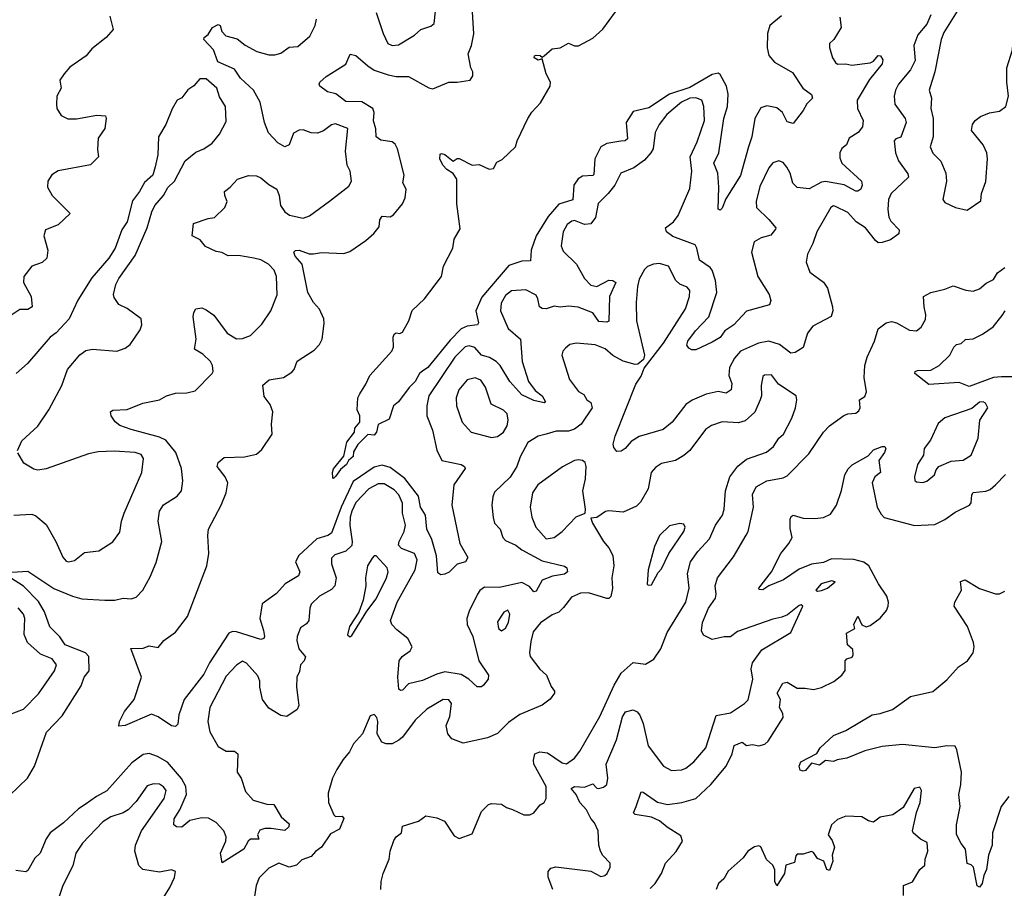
# Model space of a CAD drawing. Extents: x 1603745 to 1745082, y 385868 to 533966.
# Tile 17 of 256: x 1611485 to 1616348, y 404671 to 408963. Entities that reach past the tile are written whole.
import ezdxf

# ---------------------------------------------------------------- set-up
doc = ezdxf.new("R2010")
doc.units = 0

msp = doc.modelspace()

# ---------------------------------------------------------------- linework, layer by layer
at = {"layer": '0CON20XD'}
for points in [[(1613245, 408998.8), (1613279.6, 408895), (1613303.5, 408845), (1613325, 408835.4), (1613355, 408838.7), (1613434.1, 408885.9), (1613465.5, 408914.5), (1613515, 408931.2), (1613531.2, 408945), (1613551.2, 409128.8)], [(1612271.3, 405528.7), (1612265, 405482.5), (1612255, 405470), (1612235, 405473.8), (1612169.1, 405519.1), (1612135, 405532), (1612005, 405475.8), (1611975, 405472.5), (1611977.5, 405495), (1612001.9, 405545), (1612049.4, 405605), (1612086.2, 405715), (1612033.3, 405856.7), (1612095, 405858), (1612125, 405870), (1612168.8, 405861.2), (1612196.7, 405895), (1612255, 405936.2), (1612313.1, 406015), (1612409.4, 406265), (1612419.2, 406325), (1612414, 406415), (1612418, 406445), (1612480.6, 406565), (1612504.4, 406625), (1612512.5, 406675), (1612500, 406705), (1612460.8, 406755), (1612464.2, 406775.8), (1612495, 406800), (1612595, 406802.9), (1612654.2, 406815.8), (1612681.3, 406838.7), (1612731.4, 406915), (1612728.1, 406965), (1612734.4, 407025), (1612722.4, 407062.4), (1612692.1, 407102.1), (1612685, 407157.5), (1612716.1, 407183.9), (1612787.5, 407195), (1612828.3, 407221.7), (1612840.8, 407235), (1612854.6, 407275.4), (1612939.3, 407330.7), (1612965, 407358.8), (1612978.6, 407385), (1612988.7, 407461.3), (1612986.2, 407485), (1612965, 407532), (1612936.1, 407566.1), (1612907.5, 407615), (1612879.5, 407755), (1612845.6, 407795), (1612839.2, 407815), (1612847.6, 407822.4), (1612865, 407823.8), (1612915, 407806.7), (1612935.5, 407805.5), (1612975, 407812.2), (1613085, 407807.5), (1613115, 407817.5), (1613195, 407871.4), (1613233.7, 407906.3), (1613260.3, 407939.7), (1613263.4, 407975), (1613275, 407992.7), (1613315, 407989.2), (1613330.9, 407999.1), (1613375, 408053.3), (1613387.9, 408082.1), (1613393.1, 408125), (1613377.3, 408157.3), (1613383.6, 408195), (1613350.3, 408325), (1613338.6, 408348.6), (1613325, 408360.4), (1613267.9, 408367.9), (1613244.8, 408384.8), (1613243.9, 408423.9), (1613232.6, 408462.6), (1613235.6, 408504.4), (1613228.2, 408525), (1613175, 408557.3), (1613095, 408558.5), (1613046.7, 408596.7), (1613005, 408606), (1612967.5, 408635), (1612963.9, 408643.9), (1612966.7, 408655), (1612998.3, 408681.7), (1613095.9, 408744.1), (1613117.5, 408792.5), (1613145, 408786.7), (1613205, 408734.4), (1613235, 408713.1), (1613305, 408690), (1613345, 408683.1), (1613405, 408683.1), (1613505, 408626.9), (1613525, 408621.9), (1613605, 408654), (1613645.9, 408654.1), (1613710, 408665), (1613722.5, 408685), (1613722.5, 408705), (1613713.3, 408725), (1613700, 408795), (1613716.4, 408835), (1613727.4, 408892.6), (1613717.5, 409055)], [(1611930.5, 408980.5), (1611945.8, 408915), (1611912.5, 408875), (1611840.8, 408819.2), (1611813.5, 408785), (1611732.2, 408727.8), (1611703.7, 408696.3), (1611682.9, 408665), (1611688.9, 408625), (1611668.6, 408585), (1611665.8, 408545), (1611668, 408525), (1611689.7, 408489.7), (1611722.9, 408472.9), (1611765, 408472.7), (1611865, 408491.1), (1611908.6, 408488.6), (1611912.5, 408475), (1611905.3, 408424.7), (1611871.7, 408378.3), (1611868.8, 408321.2), (1611874.2, 408285), (1611835, 408245.7), (1611675, 408216.9), (1611644.1, 408195.9), (1611623.1, 408165), (1611622.2, 408135), (1611644.5, 408095), (1611734.5, 408005), (1611675, 407949.2), (1611612.5, 407925), (1611604.2, 407895.8), (1611623.6, 407825), (1611619.4, 407785), (1611596.1, 407763.9), (1611544.8, 407745.2), (1611504.6, 407695), (1611503.1, 407665), (1611541.1, 407595), (1611545.7, 407545), (1611525, 407531.4), (1611485, 407531.1), (1611445.9, 407504.1)], [(1615536.2, 408975), (1615542.2, 408925), (1615505.8, 408865), (1615484.3, 408845.7), (1615484, 408825), (1615500, 408775), (1615515, 408751.4), (1615525, 408743.5), (1615564.7, 408744.7), (1615595, 408737.9), (1615685, 408750), (1615701.6, 408758.4), (1615725, 408785.4), (1615736.5, 408785), (1615747.5, 408765), (1615744.6, 408745), (1615682.7, 408667.3), (1615621.9, 408565), (1615623.1, 408525), (1615650.5, 408465), (1615647, 408433), (1615625.7, 408405), (1615582.1, 408377.9), (1615568.6, 408345), (1615545, 408326), (1615535.3, 408304.7), (1615535, 408280), (1615546.4, 408255), (1615642, 408165), (1615645.7, 408145), (1615640, 408125), (1615625, 408115.6), (1615615, 408116.4), (1615557.9, 408147.9), (1615465, 408163.7), (1615445, 408160.9), (1615385, 408127.5), (1615325, 408134.1), (1615303.1, 408155), (1615291.1, 408205), (1615273.3, 408235), (1615255, 408256.7), (1615235, 408266.5), (1615205, 408255.6), (1615185, 408231.4), (1615140.7, 408139.2), (1615122.5, 408065), (1615124.5, 408035), (1615185, 407975.7), (1615218.8, 407935), (1615218, 407928), (1615195, 407898.5), (1615147.5, 407885), (1615112.5, 407865), (1615098.8, 407815), (1615130, 407695), (1615186.7, 407605), (1615194.2, 407575), (1615188, 407555), (1615075, 407523.3), (1615012.5, 407455), (1614968.2, 407425), (1614945, 407393.1), (1614905, 407370), (1614825, 407332.5), (1614805, 407331.2), (1614789.5, 407339.5), (1614780.8, 407355), (1614785.7, 407375), (1614822.1, 407425), (1614888, 407495), (1614928.1, 407615), (1614921.9, 407675), (1614904.8, 407724.8), (1614895, 407738.7), (1614843.2, 407775), (1614829.6, 407835), (1614820.6, 407850.6), (1614711.5, 407891.5), (1614680, 407915), (1614674.5, 407935), (1614714.4, 407965), (1614737.8, 407995), (1614795, 408128.8), (1614805.2, 408215.2), (1614796.6, 408285), (1614831.1, 408358.9), (1614866.8, 408465), (1614864.7, 408535), (1614854.4, 408565), (1614825, 408577.6), (1614794.4, 408575), (1614752.9, 408555), (1614680.9, 408495), (1614643.1, 408445), (1614623.5, 408406.5), (1614613.2, 408325), (1614601.8, 408305), (1614570.3, 408269.7), (1614518.9, 408231.1), (1614454.6, 408205.4), (1614425, 408145.5), (1614390.7, 408105), (1614341.5, 408055), (1614328.8, 407985), (1614305.3, 407955), (1614275, 407951.6), (1614225, 407971.2), (1614211.6, 407968.4), (1614189.4, 407950.6), (1614168.9, 407915), (1614159.2, 407845), (1614168.6, 407818.6), (1614235.3, 407755.3), (1614273.8, 407685), (1614305, 407652), (1614335, 407645.4), (1614395, 407676.9), (1614415, 407674.6), (1614429.1, 407665), (1614398.5, 407595), (1614395, 407473.8), (1614385, 407468.6), (1614345, 407471.5), (1614315, 407514.3), (1614243.5, 407543.5), (1614195, 407547.6), (1614155, 407542.5), (1614125, 407547.7), (1614085, 407534.7), (1614065, 407535.3), (1614052.3, 407545), (1614044.7, 407584.7), (1614035, 407601.9), (1613985, 407629), (1613914, 407624), (1613885, 407600), (1613862.8, 407562.8), (1613860, 407525), (1613897.4, 407437.4), (1613958.5, 407385), (1613967.1, 407275), (1613998.2, 407175), (1614030.5, 407130.5), (1614066.2, 407105), (1614082, 407075), (1614075, 407070.6), (1614025, 407082.1), (1613965, 407108.9), (1613905, 407175.5), (1613857.3, 407255), (1613838.9, 407275), (1613805, 407294.8), (1613765.3, 407305.3), (1613732.6, 407342.6), (1613705, 407351.8), (1613685, 407347.4), (1613634.8, 407295), (1613506.3, 407105), (1613496.4, 407055), (1613496.5, 407006.5), (1613524.1, 406935), (1613545, 406836.2), (1613570, 406785), (1613666, 406766), (1613682.5, 406755), (1613685.7, 406745), (1613628.5, 406665), (1613620, 406565), (1613658.9, 406375), (1613698, 406305), (1613686.7, 406285), (1613645, 406272.5), (1613606.8, 406233.2), (1613585, 406223.8), (1613565, 406220), (1613550, 406230), (1613543.2, 406313.3), (1613520, 406395), (1613495.4, 406445), (1613488.8, 406515), (1613464.8, 406555), (1613455, 406608.1), (1613386.4, 406696.4), (1613315, 406750.2), (1613275, 406762.3), (1613235, 406752), (1613131.7, 406681.7), (1613072, 406555), (1613024.4, 406425.6), (1613006.3, 406413.7), (1612952.4, 406397.6), (1612862.7, 406315), (1612846.2, 406285), (1612868.1, 406235), (1612861.9, 406215), (1612795.6, 406175), (1612752.8, 406127.2), (1612682.6, 406077.4), (1612671.5, 406005), (1612689.1, 405945), (1612694.4, 405915), (1612690.8, 405905), (1612675, 405901.2), (1612555, 405938.9), (1612535, 405939.6), (1612518.5, 405931.5), (1612422.3, 405785), (1612395, 405728.9), (1612297.8, 405605), (1612271.3, 405528.7)], [(1615248.4, 408981.6), (1615189.6, 408935), (1615178.9, 408895), (1615176, 408824), (1615185.8, 408785.8), (1615213.1, 408753.1), (1615301.4, 408701.4), (1615353.1, 408625), (1615395, 408593.8), (1615400, 408575), (1615372.7, 408547.3), (1615355, 408513.8), (1615305, 408450), (1615275, 408458.8), (1615251.8, 408505), (1615225, 408527.3), (1615175, 408537.8), (1615145, 408526.9), (1615115.4, 408475), (1615101.8, 408385), (1615085, 408335.7), (1615045, 408193.3), (1614972.2, 408077.8), (1614955, 408032), (1614945, 408022), (1614935, 408027.5), (1614937.8, 408135), (1614932.9, 408205), (1614913.3, 408255), (1614937.3, 408305), (1614962.9, 408475), (1614981.2, 408535), (1614983.5, 408595), (1614976.7, 408635), (1614945, 408692.5), (1614935, 408699.2), (1614905, 408692.8), (1614795, 408628.7), (1614695, 408594.8), (1614592.6, 408527.4), (1614515, 408509.8), (1614481.1, 408455), (1614486.2, 408375), (1614475.3, 408364.7), (1614453.3, 408363.3), (1614385, 408351.6), (1614355.9, 408335), (1614325.2, 408275), (1614321.2, 408198.8), (1614315, 408193.5), (1614265, 408190.3), (1614242.9, 408177.1), (1614221.6, 408145), (1614216.2, 408073.8), (1614147.9, 408052.1), (1614095, 407991.4), (1614036.2, 407895), (1614010.6, 407825), (1614007.8, 407772.2), (1613965, 407770.3), (1613901, 407749), (1613767.2, 407592.8), (1613737.1, 407525), (1613750.8, 407465), (1613746.2, 407455), (1613695, 407449.5), (1613664.7, 407435.3), (1613610.6, 407379.4), (1613500, 407245), (1613473.8, 407226.2), (1613460, 407215), (1613438.1, 407175), (1613407.8, 407145), (1613355.7, 407074.3), (1613331.2, 407055), (1613310, 406990), (1613255, 406962.5), (1613247.5, 406925), (1613235, 406910), (1613205, 406913.3), (1613155, 406864.2), (1613132.7, 406827.3), (1613131.2, 406805), (1613108.2, 406785), (1613098.4, 406765), (1613070, 406740), (1613045, 406705.6), (1613035, 406696.7), (1613031.2, 406701.2), (1613029.5, 406725), (1613035.4, 406744.6), (1613085, 406806.7), (1613100.8, 406875), (1613138.8, 406925), (1613140, 406945), (1613164, 406975), (1613164.3, 407005), (1613152, 407035), (1613154.2, 407095), (1613164, 407115), (1613195, 407162.5), (1613213.8, 407205), (1613322.5, 407325), (1613330.8, 407345), (1613330, 407395), (1613335, 407410), (1613345, 407416.7), (1613363, 407413), (1613375, 407418.8), (1613406.9, 407475), (1613423.5, 407526.5), (1613485, 407584), (1613568, 407695), (1613578, 407745), (1613623.8, 407835), (1613631.1, 407878.9), (1613660.7, 407929.3), (1613643.6, 408053.6), (1613644.4, 408175), (1613625, 408203.3), (1613595, 408222.5), (1613574.7, 408244.7), (1613559.6, 408275), (1613561.1, 408298.9), (1613567.5, 408302.5), (1613585, 408297.1), (1613625, 408263.8), (1613645, 408277.5), (1613655, 408276.7), (1613720, 408245), (1613755, 408247.5), (1613803.9, 408223.9), (1613825, 408227.5), (1613841.4, 408258.6), (1613867.5, 408272.5), (1613933.8, 408335), (1613941.2, 408365), (1613994, 408475), (1614013.6, 408506.4), (1614057.2, 408552.8), (1614104.2, 408635), (1614106.7, 408655), (1614085.7, 408695), (1614065, 408770), (1614045, 408763.8), (1614026.7, 408775), (1614027.5, 408785), (1614035, 408788), (1614055.8, 408785.8), (1614065, 408777.5), (1614075.8, 408784.2), (1614115, 408819.4), (1614155, 408823.6), (1614195, 408847.5), (1614225, 408834.2), (1614245, 408834), (1614315, 408871.2), (1614365, 408916.7), (1614427.3, 409002.7)], [(1615985, 408987.3), (1615965, 408941.2), (1615921.3, 408888.7), (1615901.2, 408835), (1615907.8, 408762.2), (1615884.6, 408715), (1615825.6, 408645), (1615811.5, 408615), (1615804.6, 408585.4), (1615808.2, 408545), (1615858.1, 408475), (1615863.1, 408455), (1615836.6, 408383.4), (1615812.9, 408375), (1615804.1, 408365), (1615811.1, 408305), (1615825.5, 408265), (1615871.7, 408201.7), (1615874.5, 408185), (1615788.5, 408105), (1615776.5, 408075), (1615772.1, 408025), (1615777.9, 407987.9), (1615787.7, 407967.7), (1615828.6, 407925), (1615827.3, 407905), (1615785.8, 407875), (1615745, 407862.5), (1615725, 407860.6), (1615711.7, 407871.7), (1615663.2, 407935), (1615616.2, 407965), (1615575, 408010.4), (1615515, 408040.6), (1615505, 408042.9), (1615490.8, 408035), (1615421.9, 407915), (1615403, 407857), (1615375.7, 407805), (1615369.4, 407765), (1615388.1, 407715), (1615455, 407665.6), (1615475, 407635.8), (1615499.4, 407545), (1615501.4, 407525), (1615493.3, 407496.7), (1615401.7, 407448.3), (1615375.4, 407414.6), (1615355, 407344.2), (1615315, 407318.2), (1615294.3, 407315), (1615238.3, 407358.3), (1615185, 407375.3), (1615134.7, 407365.3), (1615045, 407325.5), (1615015, 407291.1), (1614991.1, 407245), (1614987.5, 407205), (1615001.9, 407165), (1614999.4, 407135), (1614975, 407118.2), (1614935, 407125.5), (1614875, 407112.4), (1614806.5, 407083.5), (1614775, 407061.9), (1614707.5, 406975), (1614662.4, 406937.6), (1614545, 406904.4), (1614505, 406878.6), (1614475, 406844.4), (1614455, 406830.8), (1614435, 406830), (1614419.1, 406849.1), (1614415.3, 406865.3), (1614426.5, 406905), (1614527.3, 407162.7), (1614555, 407202), (1614568.5, 407241.5), (1614664.8, 407365.2), (1614773.3, 407535), (1614793.6, 407595), (1614795.4, 407625.4), (1614782.2, 407642.2), (1614745, 407657.1), (1614725, 407674.2), (1614689.2, 407745), (1614645, 407758.8), (1614614.7, 407755.3), (1614585, 407743.1), (1614570.9, 407729.1), (1614545, 407680.8), (1614536, 407645), (1614529.7, 407565), (1614531.5, 407475), (1614571.2, 407305), (1614566.2, 407283.8), (1614538.6, 407261.4), (1614525, 407259.5), (1614465.4, 407275.4), (1614415, 407304.4), (1614376.5, 407336.5), (1614326.8, 407356.7), (1614234.7, 407365.3), (1614202.5, 407357.5), (1614180, 407340), (1614168, 407325), (1614162.5, 407305), (1614200.9, 407185), (1614245, 407125.6), (1614271.9, 407111.9), (1614285.5, 407085.5), (1614305, 407071.1), (1614311.8, 407045), (1614258.2, 406965), (1614225, 406940), (1614195, 406929.6), (1614135, 406929.6), (1614085, 406915.4), (1614045.3, 406904.7), (1613995.4, 406874.6), (1613956.5, 406803.5), (1613939.6, 406755), (1613906.7, 406703.3), (1613830.6, 406629.4), (1613820.9, 406605), (1613816.9, 406565), (1613823.9, 406503.9), (1613830.6, 406475), (1613857.8, 406445), (1613871.2, 406405), (1613885, 406389.1), (1613935, 406366.2), (1613965, 406343.2), (1614065, 406289.7), (1614175, 406263.8), (1614187.5, 406255), (1614190.6, 406235), (1614175, 406223.8), (1614117.2, 406212.8), (1614066, 406194), (1614035, 406140), (1614025, 406135.7), (1614002.7, 406162.7), (1613965, 406181.6), (1613855, 406157.5), (1613781.3, 406158.7), (1613758, 406142), (1613746.2, 406125), (1613705, 406040), (1613693.7, 406003.7), (1613695.4, 405975), (1613723.5, 405915), (1613753.1, 405795), (1613801.1, 405725), (1613798, 405705), (1613775.8, 405675), (1613765, 405666.9), (1613745, 405667.1), (1613703.1, 405705), (1613665, 405727.5), (1613585, 405740.8), (1613545, 405730), (1613475, 405697.7), (1613405, 405682.1), (1613375, 405650), (1613365, 405648.1), (1613357.1, 405655), (1613352.7, 405715), (1613359.5, 405795), (1613373.3, 405816.7), (1613413.8, 405845), (1613423.8, 405865), (1613401.4, 405905), (1613347.8, 405947.8), (1613322.9, 405975), (1613315.5, 405995), (1613348.4, 406085), (1613438.2, 406245), (1613448.4, 406295), (1613434.6, 406325), (1613370.4, 406350.4), (1613356.4, 406366.4)], [(1616115, 409004.6), (1616049.6, 408900.4), (1616036.1, 408865), (1616005.8, 408705), (1615977.3, 408615), (1615987.9, 408575), (1615985.4, 408525), (1615996.8, 408475), (1615996.2, 408385), (1615981.8, 408335), (1615995, 408303.3), (1616035, 408263.3), (1616060, 408205), (1616061.8, 408165), (1616048.8, 408098.8), (1616044.3, 408075), (1616055, 408059.2), (1616107.5, 408035), (1616165, 408021.2)], [(1616165, 408021.2), (1616231.7, 408068.3), (1616236, 408105), (1616257, 408163), (1616265.5, 408275), (1616261.5, 408305), (1616243.6, 408345), (1616186.7, 408415), (1616190.5, 408445), (1616204.4, 408465), (1616230, 408485), (1616275, 408502.1), (1616325, 408510.5), (1616355.4, 408534.6), (1616368.9, 408585), (1616360.4, 408655), (1616360.4, 408725), (1616388, 408815), (1616392.5, 408865), (1616405, 408888.1), (1616455, 408912.2), (1616515, 408925.5), (1616556, 408944), (1616617.4, 408992.6)], [(1611446.4, 406233.6), (1611525, 406237.8), (1611652.5, 406152.5), (1611745, 406114.6), (1611791.9, 406101.9), (1611905.5, 406094.5), (1611955, 406094.7), (1611995, 406104.6), (1612035, 406101.8), (1612060.4, 406109.6), (1612093.5, 406145), (1612129.6, 406210.4), (1612159.5, 406280.5), (1612186.4, 406385), (1612168.8, 406485), (1612174.5, 406535), (1612195, 406566), (1612261.7, 406608.3), (1612284, 406635), (1612291.1, 406685), (1612284.6, 406745), (1612256.2, 406825), (1612205.9, 406885.9), (1612175, 406901), (1612035, 406937.9), (1611978.8, 406958.8), (1611955.9, 406975.9), (1611936.7, 407005), (1611933.8, 407025), (1611945, 407033.3), (1612015, 407037.5), (1612092.2, 407067.8), (1612174.5, 407085.5), (1612210, 407105), (1612255, 407117.1), (1612310.7, 407119.3), (1612350.7, 407129.3), (1612435.7, 407214.3), (1612440, 407225), (1612436.5, 407255), (1612427.1, 407275), (1612389.2, 407310.8), (1612348.6, 407335), (1612356.7, 407385), (1612341.9, 407495), (1612344.3, 407515.7), (1612355, 407533.8), (1612385, 407540), (1612405, 407530), (1612443.2, 407503.2), (1612509.4, 407415), (1612555, 407386.5), (1612585, 407387.5), (1612625, 407402.9), (1612680.5, 407459.5), (1612724.7, 407525.3), (1612757, 407603), (1612753.1, 407695), (1612741.1, 407725), (1612713.6, 407755), (1612675, 407775.8), (1612641.2, 407785), (1612565, 407798.2), (1612515, 407796.7), (1612483, 407813), (1612455, 407818), (1612403, 407843), (1612375.6, 407875.6), (1612336.2, 407895), (1612343.2, 407956.8), (1612415, 407981.4), (1612446.7, 407985), (1612498, 408035), (1612509.4, 408065), (1612498.6, 408095), (1612496.7, 408115), (1612525, 408136.2), (1612560, 408175), (1612615, 408194), (1612655, 408190.8), (1612675, 408182.5), (1612715, 408148.1), (1612754.2, 408125), (1612765.6, 408095), (1612773.5, 408045), (1612795, 408013.5), (1612817.6, 407997.6), (1612885, 407983.1), (1612916.6, 407993.4), (1613015, 408065.8), (1613109.7, 408140.3), (1613123.8, 408165), (1613116.2, 408215), (1613102.5, 408245), (1613093.9, 408313.9), (1613105, 408425.8), (1613045, 408448.4), (1613025, 408443.2), (1612985.3, 408414.7), (1612955, 408402.7), (1612925, 408403.8), (1612885, 408418.9), (1612865, 408417.5), (1612837.3, 408402.7), (1612815.6, 408345), (1612795, 408334.5), (1612759.2, 408355), (1612713.9, 408403.9), (1612693.5, 408455), (1612671.8, 408555), (1612640, 408615), (1612575, 408674.5), (1612545, 408718.9), (1612463.5, 408755), (1612441.8, 408815), (1612394, 408865), (1612396, 408875), (1612415, 408890), (1612436.9, 408925), (1612465, 408940), (1612474.4, 408934.4), (1612483.5, 408905), (1612502.7, 408882.7), (1612558.3, 408868.3), (1612597.6, 408837.6), (1612655.3, 408805.3), (1612715, 408789.6), (1612745, 408788.8), (1612775, 408797.9), (1612815, 408827.5), (1612858.9, 408831.1), (1612918.2, 408881.8), (1612944.6, 408935), (1612950.4, 408965)], [(1611474.3, 406835), (1611495, 406882), (1611574.7, 406955.3), (1611628.6, 407035), (1611692.9, 407155), (1611720, 407235), (1611782, 407308), (1611810.9, 407329.1), (1611845, 407335.8), (1611965, 407325.8), (1612005, 407340.6), (1612031.1, 407358.9), (1612079.7, 407430.3), (1612088.1, 407455), (1612084.2, 407485), (1612015, 407536), (1611975, 407556.7), (1611951.2, 407591.2), (1611948, 407605), (1611960, 407655), (1611975, 407683.8), (1612055, 407798.8), (1612114.5, 407935), (1612136.6, 408013.4), (1612151.9, 408045), (1612195.3, 408094.7), (1612216.3, 408133.7), (1612250, 408165), (1612302.5, 408265), (1612355, 408308.6), (1612395, 408324.3), (1612435, 408353.5), (1612472.1, 408397.9), (1612505, 408460), (1612501.9, 408535), (1612471.8, 408581.8), (1612458.2, 408625), (1612405, 408671.5), (1612375, 408670.8), (1612345, 408636.2), (1612315, 408616.2), (1612285, 408576.7), (1612263.3, 408565), (1612237.3, 408522.7), (1612207.1, 408445), (1612170, 408385), (1612167.1, 408295), (1612154.4, 408235.6), (1612142, 408195), (1612100.6, 408159.4), (1612076.6, 408113.4), (1612042.1, 408067.9), (1612015.8, 407965), (1611989.4, 407925), (1611955.5, 407834.5), (1611925, 407784), (1611841.7, 407688.3), (1611772.5, 407577.5), (1611728.8, 407485), (1611665, 407416), (1611635.4, 407394.6), (1611523.8, 407265), (1611466.7, 407215)], [(1614118.1, 404665), (1614095.6, 404725.6), (1614095.6, 404754.4), (1614108.8, 404771.2), (1614133, 404777), (1614305, 404756), (1614355, 404730), (1614375, 404734), (1614386, 404745), (1614400.8, 404775), (1614401.2, 404795), (1614365, 404833.3), (1614354.2, 404854.2), (1614345.8, 404885), (1614342.2, 404955), (1614324.5, 404995), (1614305, 405016.2), (1614285, 405058.9), (1614250.9, 405095), (1614233.5, 405135), (1614208.5, 405165), (1614225, 405173.8), (1614275, 405170.3), (1614315, 405186.7), (1614335, 405165.7), (1614345, 405164.5), (1614368.3, 405171.7), (1614384.2, 405185), (1614390, 405215), (1614380.8, 405285), (1614432.5, 405405), (1614461.7, 405518.3), (1614477, 405543), (1614515, 405552.5), (1614535, 405542.5), (1614547.4, 405527.4), (1614564.2, 405485.8), (1614588.2, 405375), (1614665.3, 405275.3), (1614705, 405253.6), (1614755, 405256.4), (1614775.3, 405264.7), (1614815, 405296.5), (1614873.2, 405365), (1614924.7, 405525.3), (1614995, 405538.5), (1615065.4, 405584.6), (1615083, 405603), (1615106.4, 405705), (1615098, 405755), (1615103.9, 405786.1), (1615151, 405849), (1615293.3, 405935), (1615352.5, 406065), (1615345, 406072.5), (1615335, 406068.8), (1615276.7, 406023.3), (1615249.1, 406010.9), (1615205, 406001.5), (1615029.6, 405940.4), (1614995, 405913.1), (1614965, 405914.4), (1614905, 405901.1), (1614862.2, 405922.2), (1614853.2, 405943.2), (1614857.3, 405985), (1614887.8, 406055), (1614921.2, 406105), (1614925.4, 406125), (1614920.4, 406165), (1614931.5, 406205), (1615010.9, 406309.1), (1615073.4, 406416.6), (1615082.7, 406435), (1615110, 406555), (1615105, 406617.5), (1615122.9, 406655), (1615175, 406685.4), (1615255, 406700), (1615275, 406709.4), (1615382.6, 406817.4), (1615454.7, 406925.3), (1615485, 406957.1), (1615555, 407007.5), (1615575, 407015.5), (1615615, 407018.6), (1615630, 407030), (1615635.6, 407045), (1615632.5, 407085), (1615658.5, 407101.5), (1615666.9, 407125), (1615655.6, 407195), (1615658.5, 407255), (1615670, 407295), (1615707.5, 407375), (1615724.3, 407435.7), (1615765, 407465.6), (1615791.2, 407471.2), (1615815, 407465.8), (1615879.1, 407429.1), (1615915, 407425.5), (1615936.8, 407443.2), (1615958.4, 407481.6), (1615961.3, 407505), (1615952, 407545), (1615949.2, 407595), (1615985, 407614.5), (1616055, 407631.5), (1616095, 407648.2), (1616157.4, 407627.4), (1616195, 407621.9), (1616225, 407633.3), (1616258.9, 407661.1), (1616295, 407678.9), (1616315, 407712.9), (1616350.9, 407739.1)], [(1616395, 407197.8), (1616335, 407198.8), (1616295, 407195.8), (1616175, 407150.8), (1616125, 407170), (1615975, 407160.9), (1615906, 407215), (1615908, 407225), (1615919.8, 407230.2), (1615985, 407231.9), (1616026.2, 407255), (1616078.8, 407305), (1616098.8, 407345), (1616112.5, 407357.5), (1616135, 407362.9), (1616156.5, 407383.5), (1616195, 407385.5), (1616240.2, 407409.8), (1616293.1, 407445), (1616338, 407502), (1616352.9, 407525)], [(1613268.6, 404665), (1613270, 404705), (1613279.4, 404745), (1613308.9, 404815), (1613314.5, 404855.5), (1613332.4, 404907.6), (1613345, 404926.2), (1613370, 404945), (1613375, 404977.5), (1613455, 405003.3), (1613490.7, 405029.3), (1613545, 405020), (1613583.6, 405003.6), (1613631.2, 404931.2), (1613655, 404916.7), (1613719.3, 404940.7), (1613765, 405050), (1613800, 405085), (1613815, 405090), (1613865, 405086.7), (1613890, 405070), (1613919.3, 405060.7), (1613975, 405034.3), (1614005, 405034), (1614023.8, 405045), (1614055.7, 405084.3), (1614075.4, 405094.6), (1614084.5, 405115.5), (1614085.3, 405175), (1614024.3, 405285), (1614021.9, 405305), (1614030, 405335), (1614054.2, 405345.8), (1614091.3, 405341.3), (1614165, 405290.9), (1614185, 405285.5), (1614225, 405314.5), (1614250.8, 405349.2), (1614349.9, 405520.1), (1614421.1, 405675), (1614455, 405733.6), (1614515, 405786.7), (1614575, 405778.1), (1614617.1, 405802.9), (1614651.2, 405855), (1614683.4, 405935), (1614775.6, 406085.6), (1614791.2, 406155), (1614783.8, 406226.2), (1614797.8, 406285), (1614834.4, 406335), (1614892.7, 406397.3), (1614922, 406465), (1614955.4, 406515), (1614963.8, 406545), (1614970.6, 406635), (1614992.6, 406705), (1615032.3, 406757.7), (1615075, 406791.8), (1615173.6, 406826.4), (1615208.6, 406855), (1615234.3, 406895), (1615257.8, 406915), (1615299.1, 406995), (1615316.4, 407045), (1615324, 407085), (1615320, 407105), (1615232.6, 407162.6), (1615198.8, 407208.8), (1615163.3, 407206.7), (1615155, 407200), (1615147.1, 407155), (1615148.2, 407105), (1615142.7, 407085), (1615115.7, 407024.2), (1615068.3, 406981.7), (1615035, 406971.5), (1614955, 406976.5), (1614901.7, 406958.3), (1614872.4, 406937.6), (1614795.2, 406834.8), (1614765, 406809.5), (1614723.3, 406785), (1614655, 406770.8), (1614625, 406750.8), (1614604.4, 406725), (1614589.4, 406645), (1614551.5, 406578.5), (1614531.1, 406558.9), (1614465, 406529.2), (1614395, 406536), (1614377.7, 406532.3), (1614335, 406503.3), (1614305, 406500), (1614313.3, 406475), (1614368.1, 406385), (1614395, 406354.2), (1614414.6, 406315), (1614419.2, 406265), (1614410, 406205), (1614412.7, 406152.7), (1614405, 406113.8), (1614395, 406102.5), (1614385, 406102.9), (1614295, 406130.5), (1614255, 406130.2), (1614210, 406110), (1614171.6, 406058.4), (1614148.2, 406035), (1614115, 406022.2), (1614056.9, 405983.1), (1614020.7, 405939.3), (1614009.2, 405890.8), (1614002.2, 405835), (1614006.6, 405816.6), (1614053.2, 405753.3), (1614086.9, 405725), (1614109.1, 405669.1), (1614126.7, 405645), (1614126.7, 405635), (1614104.3, 405605.7), (1614065, 405576.9), (1613955, 405530), (1613899.8, 405490.2), (1613845, 405435.8), (1613795, 405414), (1613675, 405388), (1613619.3, 405409.3), (1613600, 405435), (1613591.4, 405475), (1613609.1, 405520.9), (1613617.9, 405585), (1613605, 405603.1), (1613576.7, 405605), (1613495, 405556.2), (1613438.7, 405501.3), (1613375, 405417.8), (1613357.1, 405402.9), (1613325, 405385.5), (1613295.5, 405385.5), (1613273.5, 405393.5), (1613250, 405435), (1613253.1, 405495), (1613248.1, 405515), (1613235, 405530), (1613215, 405523.8), (1613178.6, 405435), (1613133.1, 405385), (1613114.3, 405345), (1613081.7, 405308.3), (1613051.8, 405258.2), (1613029.4, 405215), (1613008.2, 405141.8), (1613010, 405095), (1613035.6, 405035), (1613045, 405026.7), (1613077.3, 405027.3), (1613086.5, 405016.5), (1613065, 404963.8), (1613020, 404940), (1612975.6, 404875), (1612945, 404853.3), (1612925, 404828.9), (1612878.7, 404811.3), (1612851.9, 404785), (1612815, 404776), (1612765, 404795.4), (1612715, 404770.8), (1612667.7, 404722.3), (1612652, 404685), (1612645, 404630.6)], [(1613815, 406898.1), (1613845, 406904.3), (1613874, 406925), (1613893.3, 406956.7), (1613897.3, 406985), (1613892.2, 407015), (1613875, 407033.5), (1613813.9, 407063.9), (1613785, 407148), (1613762.1, 407182.1), (1613735, 407193.5), (1613695, 407184.3), (1613653.5, 407135), (1613640.5, 407095), (1613642.9, 407055), (1613669.5, 406975), (1613715, 406924.4), (1613815, 406898.1)], [(1615945, 406675.8), (1615965, 406682.9), (1616004, 406715), (1616010.9, 406739.1), (1616025, 406755.7), (1616085, 406782.5), (1616145, 406786.9), (1616185, 406811.4), (1616218.6, 406895), (1616226.9, 406985), (1616266.5, 407045), (1616255, 407068.6), (1616244.5, 407074.5), (1616225, 407072.7), (1616187.6, 407042.4), (1616055, 406995.5), (1616021.5, 406968.5), (1615983.5, 406885), (1615953.1, 406845), (1615949.1, 406810.9), (1615920, 406765), (1615904, 406705), (1615906.4, 406686.4), (1615915, 406680), (1615945, 406675.8)], [(1614599.1, 404670.8), (1614623.8, 404695), (1614654.8, 404745.2), (1614674.8, 404795), (1614727, 404852.9), (1614759.2, 404905), (1614750.4, 404930.4), (1614682.7, 404972.7), (1614645, 405004), (1614605, 405023.2), (1614525, 405036.2), (1614516.2, 405045), (1614530, 405075), (1614555, 405148), (1614565, 405146.9), (1614635, 405096.2), (1614685, 405085.3), (1614755, 405094.6), (1614825, 405115.4), (1614898.2, 405185), (1614974.5, 405275), (1615003.9, 405335), (1615013.2, 405376.8), (1615053.3, 405393.3), (1615075, 405377.1), (1615105, 405382), (1615135, 405374.5), (1615165, 405383.1), (1615181.6, 405398.4), (1615255.4, 405515), (1615254.5, 405535), (1615237.8, 405565), (1615242.9, 405605), (1615226.8, 405635), (1615254.3, 405685.7), (1615275, 405689.2), (1615325, 405660.5), (1615365, 405660.9), (1615405, 405652.9), (1615445, 405662.9), (1615506.2, 405693.8), (1615545, 405723.8), (1615562, 405748), (1615561.5, 405795), (1615570.8, 405805), (1615596.3, 405813.7), (1615601.9, 405825), (1615600.6, 405850.6), (1615574, 405875), (1615568.5, 405931.5), (1615610, 405955), (1615604.5, 405975), (1615624.5, 406015.5), (1615643.6, 405973.6), (1615665, 405963.8), (1615685, 405970), (1615735, 406006.2), (1615765.5, 406044.5), (1615774.2, 406065), (1615775.7, 406085), (1615767.1, 406115), (1615726.1, 406176.1), (1615678.4, 406265), (1615655, 406283.3), (1615605, 406295.8), (1615495, 406299.1), (1615455, 406281.4), (1615396.5, 406273.5), (1615335, 406248.8), (1615257.5, 406195), (1615184.6, 406165.4), (1615155, 406145.8), (1615137, 406147), (1615136.2, 406155), (1615197.5, 406235), (1615244.6, 406325.4), (1615284.2, 406375), (1615300, 406405), (1615290.3, 406449.7), (1615290.8, 406495), (1615295, 406508), (1615305, 406514.4), (1615355, 406499.5), (1615412.1, 406497.9), (1615455, 406502.9), (1615490.3, 406519.7), (1615520, 406565), (1615543.7, 406636.3), (1615561.1, 406715), (1615576.2, 406743.8), (1615596.8, 406763.2), (1615675, 406808.8), (1615701.5, 406838.5), (1615745, 406854.6), (1615758.8, 406855), (1615763.3, 406845), (1615756.8, 406825), (1615728.8, 406785), (1615735.8, 406725), (1615709.4, 406705), (1615695.6, 406675), (1615720.4, 406555), (1615739.1, 406519.1), (1615755, 406503.8), (1615905, 406464.4), (1616005, 406469.4), (1616055, 406492.9), (1616105, 406530.6), (1616176.7, 406565), (1616184.4, 406575.6), (1616188, 406615), (1616195, 406626.8), (1616256.3, 406633.7), (1616277.8, 406642.2), (1616305.4, 406664.6), (1616353.4, 406716.6)], [(1611455, 406514.3), (1611545, 406519.2), (1611565, 406511.4), (1611615, 406469.2), (1611663.3, 406385), (1611697.8, 406307.8), (1611715, 406287.5), (1611725, 406284.4), (1611755, 406291.4), (1611805, 406330), (1611875, 406338.9), (1611945, 406382.9), (1611978.7, 406431.3), (1611987.3, 406485), (1612001.1, 406525), (1612087.3, 406725), (1612095.7, 406795), (1612084, 406815), (1612055, 406823.9), (1611951.7, 406831.7), (1611872.6, 406827.4), (1611825, 406818), (1611615, 406743.3), (1611575, 406737.5), (1611555, 406742.5), (1611505, 406772), (1611475, 406823.3)], [(1614085, 406397.9), (1614125, 406403.8), (1614164.3, 406435), (1614233.8, 406506.2), (1614277.5, 406525), (1614280, 406545), (1614266.4, 406635), (1614279.2, 406695), (1614283.3, 406755), (1614277.5, 406775), (1614265, 406785.6), (1614245, 406789.1), (1614225, 406784.6), (1614165.7, 406754.3), (1614044.4, 406665), (1614017.5, 406625), (1614006.7, 406555), (1614014.6, 406505), (1614033.9, 406455), (1614085, 406397.9)], [(1613356.4, 406366.4), (1613359, 406385), (1613384.3, 406435), (1613389.7, 406465), (1613374.8, 406525), (1613375.3, 406575), (1613356.8, 406615), (1613335, 406640.7), (1613285, 406669.5), (1613255, 406669.5), (1613210, 406645), (1613145, 406576.9), (1613125, 406535.5), (1613117.8, 406505), (1613115.6, 406465), (1613127.5, 406385), (1613124.8, 406365), (1613095, 406336.7), (1613040.6, 406319.4), (1613025, 406303.3), (1613024.7, 406274.7), (1613048.4, 406205), (1613041.4, 406165), (1613025, 406147.2), (1612965.3, 406114.7), (1612924.5, 406075), (1612917.3, 406055), (1612913.5, 405995), (1612902, 405978), (1612872.1, 405957.9), (1612855.8, 405915.8), (1612853.6, 405895), (1612863.5, 405855), (1612895.6, 405815), (1612890, 405795), (1612872, 405775), (1612867, 405743), (1612854.4, 405715), (1612851.2, 405665), (1612860.4, 405600.4), (1612863.1, 405575), (1612855.5, 405554.5), (1612805, 405520), (1612775, 405525.5), (1612715, 405561.8), (1612684.6, 405605), (1612671.5, 405665), (1612671.2, 405695), (1612661.3, 405721.3), (1612605, 405784.5), (1612585, 405793.5), (1612555, 405773.1), (1612505, 405720), (1612424, 405565), (1612413.8, 405495), (1612424.5, 405445), (1612465, 405372.7), (1612505, 405349.5), (1612545, 405349.3), (1612562, 405335), (1612559.3, 405245), (1612578.2, 405215), (1612599.5, 405149.5), (1612637.5, 405107.5), (1612705, 405087.8), (1612740, 405085), (1612775.6, 405025), (1612815, 404990), (1612814.5, 404975), (1612795, 404956.4), (1612726.2, 404966.2), (1612695, 404967.5), (1612671.1, 404958.9), (1612659.4, 404935), (1612665.5, 404914.5), (1612625, 404914.4), (1612612.5, 404905), (1612591.4, 404865), (1612485, 404797.5), (1612477.3, 404845), (1612502.7, 404905), (1612503.8, 404925), (1612493.5, 404955), (1612455, 404996.7), (1612417.4, 405017.4), (1612385, 405019.5), (1612325, 405006.1), (1612285, 404974.2), (1612260, 404975), (1612245.5, 404985), (1612247.8, 405015), (1612275, 405058.9), (1612308.4, 405135), (1612305.2, 405175), (1612284.2, 405214.2), (1612215, 405294.7), (1612165, 405323.1), (1612125, 405337.2), (1612095, 405332.1), (1612039, 405291), (1611915, 405152.7), (1611864.3, 405125.7), (1611808.8, 405085), (1611775, 405064.6), (1611701.1, 404995), (1611634.6, 404945), (1611614.8, 404915.2), (1611585.4, 404845), (1611560.2, 404819.8), (1611525, 404758.8), (1611515, 404752.5), (1611465, 404760)], [(1614588.3, 406168.3), (1614605, 406170), (1614638.2, 406231.8), (1614655, 406250), (1614691.8, 406325), (1614765.6, 406435), (1614771.2, 406455), (1614765, 406470), (1614745, 406473.8), (1614695, 406461.9), (1614644.5, 406415), (1614619.6, 406360.4), (1614589.2, 406245), (1614583.9, 406173.9), (1614588.3, 406168.3)], [(1613115, 405914), (1613125, 405921.2), (1613199.1, 406040.9), (1613245, 406101.4), (1613297.1, 406205), (1613304.4, 406235), (1613300, 406255), (1613245, 406313.3), (1613235, 406313.3), (1613225, 406303.3), (1613201.9, 406265), (1613192.5, 406205), (1613194.4, 406165), (1613181.9, 406095), (1613159.2, 406035), (1613114.4, 405965), (1613104.2, 405924.2), (1613115, 405914)], [(1611435, 405130), (1611522.5, 405215), (1611557.1, 405275), (1611616.6, 405443.4), (1611695, 405523.3), (1611788.3, 405671.7), (1611803.1, 405715), (1611827.5, 405745), (1611825.9, 405815.9), (1611809.4, 405835), (1611710, 405875), (1611683.2, 405913.2), (1611633.3, 405963.3), (1611607.9, 406037.9), (1611578.2, 406088.2), (1611503.7, 406163.7), (1611438.8, 406205)], [(1616370, 405125), (1616332, 405075), (1616290, 404945), (1616287.5, 404885), (1616270, 404835), (1616260, 404765), (1616246.7, 404735), (1616238.8, 404695), (1616225, 404677.5), (1616213.6, 404683.6), (1616195.9, 404775.9), (1616185, 404787.5), (1616164.1, 404794.1), (1616156.7, 404865), (1616135, 404892.5), (1616112.5, 404937.5), (1616111.9, 404985), (1616130, 405075), (1616123.1, 405135), (1616133.3, 405185), (1616136.7, 405245), (1616114, 405355), (1616105, 405373.3), (1616065, 405375.6), (1616005, 405365.4), (1615845, 405382.5), (1615745, 405372.5), (1615659.5, 405350.5), (1615570, 405315), (1615523.3, 405306.7), (1615505, 405297.5), (1615465, 405302.5), (1615435, 405280), (1615395, 405288.8), (1615366.5, 405253.5), (1615355, 405249.4), (1615340, 405255), (1615335.6, 405275), (1615343.8, 405296.2), (1615422, 405338), (1615439.2, 405365), (1615505, 405427.1), (1615565, 405450.8), (1615695, 405528.1), (1615734.5, 405535.5), (1615795.5, 405554.5), (1615885, 405618.8), (1615995, 405644.2), (1616065, 405702), (1616122, 405765), (1616166.7, 405795), (1616194, 405835), (1616200, 405865), (1616196, 405885), (1616166.9, 405965), (1616100, 406065), (1616103.3, 406085), (1616136.1, 406143.9), (1616132.5, 406187.5), (1616155, 406196), (1616225, 406152), (1616305, 406126.2), (1616325, 406126.2), (1616350.5, 406139.5)], [(1615425, 406138.8), (1615445, 406143.3), (1615475, 406154.3), (1615512.5, 406185), (1615495, 406191.2), (1615444.2, 406175), (1615416.7, 406145), (1615425, 406138.8)], [(1611435, 405530), (1611504, 405556), (1611577.7, 405632.3), (1611656.2, 405745), (1611666.4, 405775), (1611644.4, 405805), (1611588.1, 405828.1), (1611523.5, 405885), (1611506.6, 405925), (1611510.6, 406005), (1611503.3, 406025), (1611476.8, 406056.8)], [(1613865, 405944), (1613885, 405956.2), (1613899.2, 405985), (1613905.6, 406025), (1613895, 406046.2), (1613876.2, 406035), (1613845, 405987.5), (1613849.2, 405955), (1613865, 405944)], [(1612172.7, 404587.3), (1612226.4, 404675), (1612248.6, 404725), (1612253.8, 404753.8), (1612235, 404762), (1612175, 404750.8), (1612093.5, 404763.5), (1612073.8, 404783.8), (1612053.9, 404855), (1612057.1, 404885), (1612086.8, 404955), (1612198.2, 405115), (1612207.7, 405155), (1612195, 405172.5), (1612175, 405185.4), (1612145, 405186.7), (1612115, 405177.5), (1612060.4, 405099.6), (1612020.9, 405059.1), (1611996, 405044), (1611935, 405023.8), (1611895, 405000.5), (1611794.5, 404895), (1611762.7, 404845), (1611747.3, 404782.7), (1611697.1, 404685), (1611660, 404570)], [(1615849.6, 404635), (1615850, 404685), (1615895, 404703.3), (1615930.9, 404765), (1615955.5, 404785), (1615957.4, 404815), (1615970.4, 404855), (1615967.9, 404897.9), (1615934.8, 404914.8), (1615897.8, 404945), (1615895.4, 404955), (1615913.7, 405046.3), (1615933.3, 405095), (1615938.8, 405155), (1615930.7, 405170.7), (1615903.3, 405165), (1615848.8, 405071.2), (1615797.5, 405035), (1615735, 405022.9), (1615701.7, 404998.3), (1615676.7, 405005), (1615645, 405024), (1615565, 405028), (1615525, 405010.8), (1615494.2, 404985), (1615477.5, 404935), (1615497.5, 404907.5), (1615509.3, 404875), (1615497.9, 404835), (1615501.2, 404805), (1615485, 404759.5), (1615472.3, 404765), (1615456, 404806), (1615425, 404818.2), (1615405, 404848.5), (1615395, 404852.7), (1615355, 404840.4), (1615325, 404839.4), (1615317.6, 404832.4), (1615311.1, 404798.9), (1615268.4, 404785), (1615262.4, 404745), (1615225, 404683.6), (1615215.4, 404705.4), (1615215, 404763.3), (1615205, 404785.8), (1615173.8, 404813.8), (1615145, 404876.7), (1615135, 404881.2), (1615115, 404875.8), (1615082, 404855), (1615057.6, 404822.4), (1614983.6, 404756.4), (1614962.7, 404717.3), (1614935.7, 404695), (1614925.3, 404664.7)]]:
    msp.add_lwpolyline(points, dxfattribs=at)

doc.saveas('drawing.dxf')
